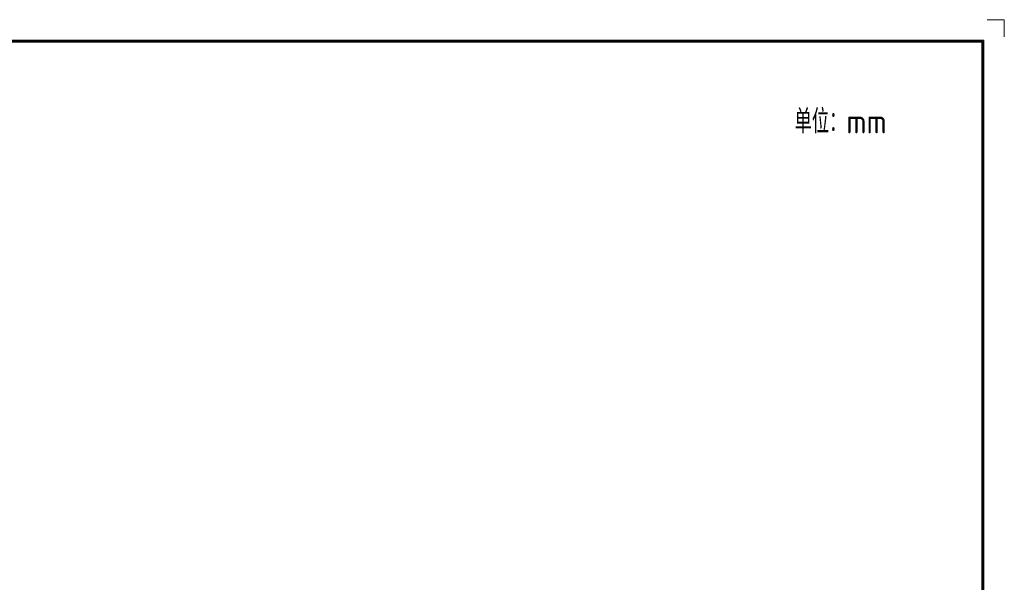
# Model space of a CAD drawing. Header units: inches. Extents: x -118 to 379, y 421 to 770.
# Tile 16 of 16: x 141 to 379, y 634 to 770. Entities that reach past the tile are written whole.
import ezdxf
from ezdxf.enums import TextEntityAlignment as Align

# ---------------------------------------------------------------- set-up
doc = ezdxf.new("R2010")
doc.units = ezdxf.units.IN
doc.header["$LTSCALE"] = 23.1
doc.header["$MEASUREMENT"] = 0
doc.layers.get('0').update_dxf_attribs({"lineweight": 18})
doc.styles.get("Standard").update_dxf_attribs({"font": 'isocp3.shx', "bigfont": 'gbcbig.shx'})

# ---------------------------------------------------------------- blocks, each defined once
blk = doc.blocks.new('图表_1')
for p, q in [((292.26, 145.71), (288.71, 145.71)), ((292.26, 145.71), (292.26, 142.16)), ((-132.06, 141.45), (288.01, 141.45)), ((-131.83, 141.23), (287.78, 141.23)), ((-131.6, 141), (287.55, 141)), ((287.55, 141), (287.55, -150)), ((287.78, 141.23), (287.78, -150.23)), ((288.01, 141.45), (288.01, -150.46))]:
    blk.add_line(p, q)
blk = doc.blocks.new('hcfa图表_1')
blk.add_blockref('图表_1', (-366.29, 186.04))
blk = doc.blocks.new('禾川制图_1')
blk.add_blockref('hcfa图表_1', (502.61, -331.75))
blk.add_text('单位：mm', height=5).set_placement((384.78, -23.74))
for tag, p in [('V1.0', (7, -23.81)), ('XXXX', (49.65, -23.5)), ('XXXC', (81.79, -23.79)), ('XXXO', (93.95, -23.72))]:
    blk.add_attdef(tag, p, '', height=2.51)
blk.add_attdef('XXXY', (16.61, -23.72), '', height=2.51, rotation=0.6331)
for tag, p in [('XXXE', (315.81, -269.3)), ('XXXC', (348.56, -269.3)), ('XXXA', (399.26, -269.34)), ('XXXG', (273.32, -276.51)), ('XXXF', (315.77, -276.23)), ('XXXD', (349.08, -276.23)), ('XXXB', (399.16, -276.49)), ('XXXJ', (273.46, -283.93)), ('XXXP', (301.31, -291.91)), ('XXXQ', (335.14, -291.8)), ('XXXO', (351.7, -291.85)), ('XXXM', (277.01, -293.42))]:
    blk.add_attdef(tag, text='', height=2.51).set_placement(p, align=Align.CENTER)

msp = doc.modelspace()

# ---------------------------------------------------------------- block references
at = {"xscale": 1.159979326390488, "yscale": 1.159979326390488, "zscale": 1.159979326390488}
msp.add_blockref('禾川制图_1', (-117.9, 770.135), dxfattribs=at)

doc.saveas('drawing.dxf')
